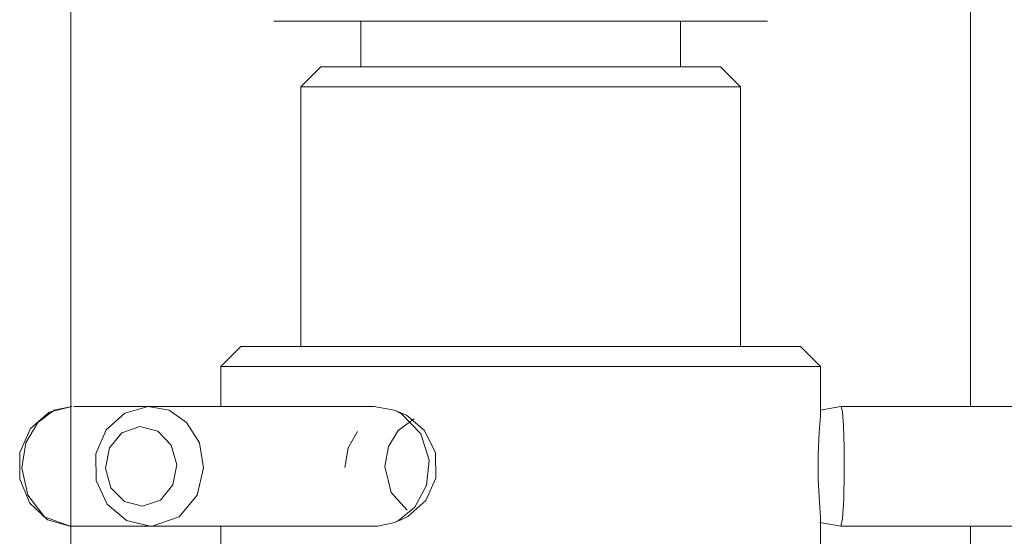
# Model space of a CAD drawing. Header units: millimetres. Extents: x 3925 to 5043, y -86 to 778.
# Tile 54 of 159: x 4418.45 to 4430.77, y 229.45 to 235.92. Entities that reach past the tile are written whole.
import ezdxf

# ---------------------------------------------------------------- set-up
doc = ezdxf.new("R2010")
doc.units = ezdxf.units.MM
doc.header["$LTSCALE"] = 46.255
doc.layers.add('140-155102-0DXF_CONTINUOUS_LINE', color=7, linetype='CONTINUOUS')

msp = doc.modelspace()

# ---------------------------------------------------------------- linework, layer by layer
at = {"layer": '140-155102-0DXF_CONTINUOUS_LINE', "color": 7, "linetype": 'Continuous', "lineweight": 0}
for p, q in [((4430.3456, 243.0787), (4430.3456, 231.0782)), ((4419.0956, 225.8287), (4419.0956, 239.3728)), ((4427.8069, 235.9037), (4421.6343, 235.9037)), ((4422.7206, 235.9037), (4422.7206, 235.3287)), ((4426.7206, 235.9037), (4426.7206, 235.3287)), ((4422.2206, 235.3287), (4421.9706, 235.0787)), ((4427.2197, 235.3287), (4422.2215, 235.3287)), ((4427.2206, 235.3287), (4427.4706, 235.0787)), ((4421.9706, 235.0787), (4427.4706, 235.0787)), ((4421.9706, 231.8287), (4421.9706, 235.0787)), ((4427.4706, 231.8287), (4427.4706, 235.0787)), ((4421.2206, 231.8287), (4420.9706, 231.5787)), ((4428.2201, 231.8287), (4421.2211, 231.8287)), ((4428.2206, 231.8287), (4428.4706, 231.5787)), ((4420.9706, 231.5787), (4428.4706, 231.5787)), ((4420.9706, 231.5787), (4420.9706, 231.0782)), ((4428.4706, 231.5787), (4428.4706, 231.0005)), ((4422.884, 231.0782), (4419.1314, 231.0782)), ((4423.1422, 231.0317), (4422.884, 231.0782)), ((4423.2493, 230.9871), (4423.1422, 231.0317)), ((4423.2291, 230.9873), (4423.1422, 231.0317)), ((4428.4645, 231.0325), (4428.726, 231.0787)), ((4428.726, 231.0787), (4428.728, 231.0782)), ((4428.728, 231.0782), (4434.9685, 231.0782)), ((4423.1883, 230.7781), (4423.3882, 230.924)), ((4423.2915, 230.9676), (4423.2491, 230.9864)), ((4428.4692, 230.958), (4428.4548, 230.7581)), ((4428.4706, 231.0012), (4428.4692, 230.958)), ((4419.9574, 230.8283), (4420.1842, 230.7697)), ((4419.5284, 230.3081), (4419.5784, 230.5596)), ((4419.4101, 230.1534), (4419.4064, 230.4868)), ((4423.6595, 230.1825), (4423.6544, 230.4981)), ((4420.4198, 230.3493), (4420.3697, 230.0978)), ((4423.1028, 230.0029), (4423.0229, 230.3287)), ((4423.5352, 229.8994), (4423.6595, 230.1825)), ((4423.3002, 229.7813), (4423.1028, 230.0029)), ((4423.1918, 229.6489), (4423.3987, 229.8174)), ((4423.3101, 229.6995), (4423.5352, 229.8994)), ((4423.2493, 229.6703), (4423.1422, 229.6257)), ((4423.2495, 229.6697), (4423.3101, 229.6995)), ((4428.7462, 229.67), (4428.7249, 229.5792)), ((4419.0844, 229.5792), (4420.087, 229.5792)), ((4420.087, 229.5787), (4420.112, 229.5792)), ((4420.112, 229.5792), (4422.9341, 229.5792)), ((4420.9706, 229.5792), (4420.9706, 229.0787)), ((4422.9341, 229.5792), (4423.1422, 229.6257)), ((4423.1422, 229.6257), (4423.1918, 229.6489)), ((4428.4634, 229.6254), (4428.7249, 229.5792)), ((4428.4706, 229.6569), (4428.4706, 229.0787)), ((4434.9654, 229.5792), (4428.7249, 229.5792)), ((4430.3456, 229.5792), (4430.3456, 225.8287))]:
    msp.add_line(p, q, dxfattribs=at)
for points in [[(4419.1079, 231.0787), (4418.8244, 231.0084), (4418.5898, 230.8038), (4418.4572, 230.5017), (4418.4549, 230.1672), (4418.5799, 229.8676), (4418.8035, 229.6604), (4419.0811, 229.5793)], [(4419.1079, 231.0787), (4418.886, 231.0303), (4418.6818, 230.8796), (4418.5303, 230.6226), (4418.4802, 230.3091), (4418.5573, 229.9683), (4418.7672, 229.6987), (4419.0844, 229.5792)], [(4419.4064, 230.4868), (4419.5354, 230.7867), (4419.7685, 230.9958), (4420.0598, 231.0781)], [(4420.0619, 231.0782), (4420.3235, 231.0303), (4420.5411, 230.8796), (4420.7026, 230.6226), (4420.7559, 230.3091), (4420.6738, 229.9683), (4420.4501, 229.6987), (4420.112, 229.5792)], [(4428.728, 231.0782), (4428.7439, 231.0085), (4428.7566, 230.8399)], [(4423.3987, 229.8174), (4423.5426, 230.0872), (4423.5748, 230.4044), (4423.4702, 230.7373), (4423.2291, 230.9873)], [(4423.6544, 230.4981), (4423.5197, 230.7785), (4423.2915, 230.9676)], [(4419.5784, 230.5596), (4419.7339, 230.75), (4419.9574, 230.8283)], [(4423.0229, 230.3287), (4423.0673, 230.5756), (4423.1883, 230.7781)], [(4428.7566, 230.8399), (4428.7655, 230.5702), (4428.7675, 230.253), (4428.7611, 229.9201), (4428.7462, 229.67)], [(4420.1842, 230.7697), (4420.3514, 230.5955), (4420.4198, 230.3493)], [(4422.681, 230.764), (4422.5611, 230.5612), (4422.5214, 230.3137)], [(4428.4548, 230.7581), (4428.4406, 230.475), (4428.4413, 230.1593), (4428.4563, 229.8788), (4428.4697, 229.6896), (4428.4706, 229.6582)], [(4419.9908, 229.829), (4419.7639, 229.8877), (4419.5968, 230.0619), (4419.5284, 230.3081)], [(4420.087, 229.5787), (4419.7908, 229.6498), (4419.5479, 229.8537), (4419.4101, 230.1534)], [(4420.3697, 230.0978), (4420.2142, 229.9073), (4419.9908, 229.829)]]:
    msp.add_lwpolyline(points, dxfattribs=at)

doc.saveas('drawing.dxf')
